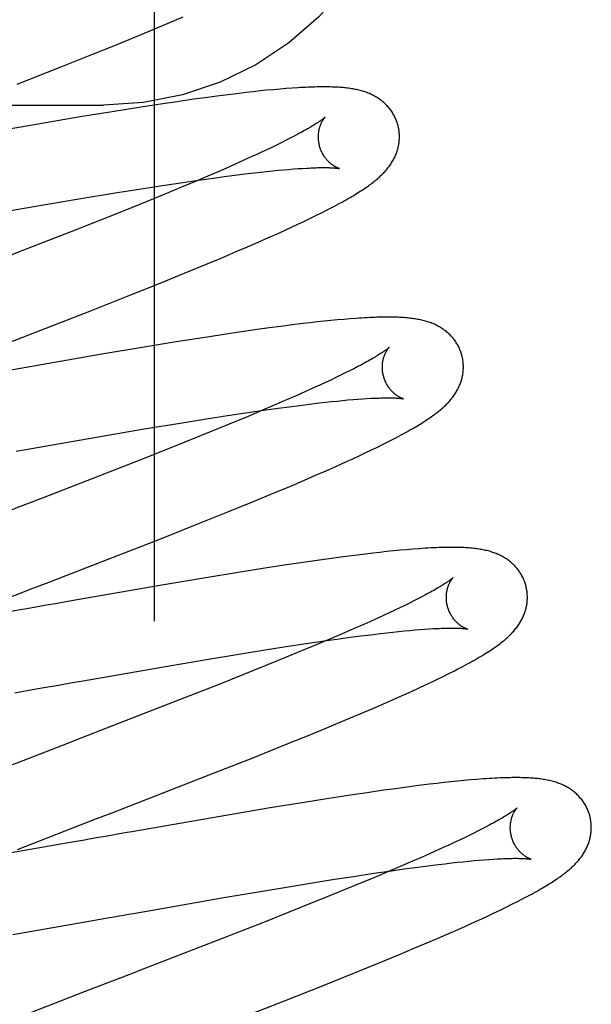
# Model space of a CAD drawing. Header units: inches. Extents: x 0 to 218, y 0 to 141.
# Tile 27 of 114: x 95.966 to 96.108, y 51.698 to 51.941. Entities that reach past the tile are written whole.
import ezdxf

# ---------------------------------------------------------------- set-up
doc = ezdxf.new("R2010")
doc.units = ezdxf.units.IN
doc.header["$LTSCALE"] = 11.987179
doc.header["$MEASUREMENT"] = 0
doc.linetypes.add('HIDDEN', pattern=[0.2, 0.1, -0.1])
doc.layers.add('DEFAULT_2', color=8, linetype='HIDDEN')

msp = doc.modelspace()

# ---------------------------------------------------------------- linework, layer by layer
at = {"layer": 'DEFAULT_2', "color": 8, "linetype": 'HIDDEN'}
for p, q in [((95.99963, 55.38847), (95.99963, 49.88797)), ((96.00311, 51.93986), (96.00675, 51.94141)), ((95.99935, 51.93827), (96.00311, 51.93986)), ((95.99046, 51.9346), (95.99546, 51.93666)), ((95.99546, 51.93666), (95.99935, 51.93827)), ((95.98427, 51.93209), (95.99046, 51.9346)), ((95.97681, 51.92912), (95.98427, 51.93209)), ((95.96585, 51.9248), (95.97681, 51.92912)), ((96.01511, 51.92184), (96.01225, 51.92146)), ((96.0179, 51.9222), (96.01511, 51.92184)), ((96.02061, 51.92253), (96.0179, 51.9222)), ((96.02236, 51.92274), (96.02061, 51.92253)), ((96.02409, 51.92293), (96.02236, 51.92274)), ((96.02578, 51.92312), (96.02409, 51.92293)), ((96.02746, 51.92329), (96.02578, 51.92312)), ((96.0291, 51.92344), (96.02746, 51.92329)), ((96.03069, 51.92359), (96.0291, 51.92344)), ((96.03222, 51.92371), (96.03069, 51.92359)), ((96.03368, 51.92382), (96.03222, 51.92371)), ((95.51213, 51.91964), (95.98713, 51.91964)), ((96.00117, 51.91987), (95.99586, 51.91905)), ((96.0053, 51.92048), (96.00117, 51.91987)), ((96.00932, 51.92106), (96.0053, 51.92048)), ((96.01225, 51.92146), (96.00932, 51.92106)), ((95.98929, 51.91801), (95.98139, 51.91672)), ((95.99586, 51.91905), (95.98929, 51.91801)), ((95.97097, 51.91497), (95.95206, 51.91171)), ((95.98139, 51.91672), (95.97097, 51.91497)), ((96.0351, 51.91246), (96.03419, 51.91198)), ((96.03, 51.90987), (96.02882, 51.9093)), ((96.03113, 51.91042), (96.03, 51.90987)), ((96.03221, 51.91096), (96.03113, 51.91042)), ((96.03323, 51.91148), (96.03221, 51.91096)), ((96.03419, 51.91198), (96.03323, 51.91148)), ((96.02629, 51.9081), (96.02496, 51.90748)), ((96.02758, 51.90871), (96.02629, 51.9081)), ((96.02882, 51.9093), (96.02758, 51.90871)), ((96.02066, 51.90553), (96.01836, 51.90451)), ((96.02286, 51.90652), (96.02066, 51.90553)), ((96.01347, 51.90238), (96.01001, 51.90091)), ((96.01596, 51.90346), (96.01347, 51.90238)), ((96.01836, 51.90451), (96.01596, 51.90346)), ((96.01951, 51.90234), (96.022, 51.90265)), ((96.022, 51.90265), (96.02438, 51.90294)), ((96.02438, 51.90294), (96.02591, 51.90311)), ((96.02591, 51.90311), (96.02739, 51.90327)), ((96.02739, 51.90327), (96.02882, 51.90342)), ((96.02882, 51.90342), (96.03019, 51.90355)), ((96.03019, 51.90355), (96.03152, 51.90368)), ((96.03152, 51.90368), (96.03279, 51.90379)), ((96.03279, 51.90379), (96.034, 51.90388)), ((96.034, 51.90388), (96.03515, 51.90397)), ((96.03515, 51.90397), (96.03625, 51.90404)), ((96.00165, 51.89981), (96.00667, 51.90056)), ((96.01001, 51.90091), (96.0064, 51.8994)), ((96.00667, 51.90056), (96.01053, 51.90113)), ((96.01053, 51.90113), (96.01425, 51.90165)), ((96.01425, 51.90165), (96.01693, 51.90201)), ((96.01693, 51.90201), (96.01951, 51.90234)), ((95.98101, 51.89648), (95.98996, 51.89796)), ((95.98996, 51.89796), (95.99644, 51.899)), ((95.99644, 51.899), (96.00165, 51.89981)), ((96.0064, 51.8994), (96.00171, 51.89746)), ((95.96945, 51.89452), (95.98101, 51.89648)), ((96.00171, 51.89746), (95.99583, 51.89506)), ((95.95408, 51.89186), (95.96945, 51.89452)), ((95.99583, 51.89506), (95.98867, 51.89218)), ((96.03953, 51.89237), (96.04096, 51.89308)), ((96.04096, 51.89308), (96.04234, 51.89378)), ((95.98867, 51.89218), (95.97909, 51.88839)), ((96.03356, 51.88953), (96.0351, 51.89024)), ((96.0351, 51.89024), (96.0366, 51.89095)), ((96.0366, 51.89095), (96.03807, 51.89166)), ((96.03807, 51.89166), (96.03953, 51.89237)), ((95.97909, 51.88839), (95.96699, 51.88366)), ((96.02786, 51.88695), (96.03036, 51.88807)), ((96.03036, 51.88807), (96.03198, 51.8888)), ((96.03198, 51.8888), (96.03356, 51.88953)), ((96.02262, 51.88466), (96.02528, 51.88581)), ((96.02528, 51.88581), (96.02786, 51.88695)), ((95.96699, 51.88366), (95.94911, 51.87673)), ((96.01614, 51.8819), (96.01989, 51.88349)), ((96.01989, 51.88349), (96.02262, 51.88466)), ((96.01227, 51.88028), (96.01614, 51.8819)), ((96.00109, 51.87572), (96.00728, 51.87823)), ((96.00728, 51.87823), (96.01227, 51.88028)), ((95.99363, 51.87273), (96.00109, 51.87572)), ((95.98375, 51.86883), (95.99363, 51.87273)), ((95.96465, 51.8614), (95.98375, 51.86883)), ((96.03813, 51.86595), (96.03638, 51.86574)), ((96.03986, 51.86614), (96.03813, 51.86595)), ((96.04155, 51.86632), (96.03986, 51.86614)), ((96.04322, 51.86649), (96.04155, 51.86632)), ((96.04486, 51.86665), (96.04322, 51.86649)), ((96.04647, 51.86679), (96.04486, 51.86665)), ((96.04802, 51.86692), (96.04647, 51.86679)), ((96.02107, 51.86368), (96.01693, 51.86307)), ((96.02508, 51.86426), (96.02107, 51.86368)), ((96.02802, 51.86467), (96.02508, 51.86426)), ((96.03088, 51.86505), (96.02802, 51.86467)), ((96.03367, 51.86541), (96.03088, 51.86505)), ((96.03638, 51.86574), (96.03367, 51.86541)), ((96.00504, 51.86122), (95.99715, 51.85993)), ((96.01162, 51.86226), (96.00504, 51.86122)), ((96.01693, 51.86307), (96.01162, 51.86226)), ((95.99715, 51.85993), (95.98672, 51.85818)), ((95.98672, 51.85818), (95.96662, 51.8547)), ((95.96662, 51.8547), (95.96425, 51.85429)), ((96.04785, 51.8541), (96.04677, 51.85356)), ((96.04888, 51.85462), (96.04785, 51.8541)), ((96.04986, 51.85512), (96.04888, 51.85462)), ((96.05077, 51.85561), (96.04986, 51.85512)), ((96.04319, 51.85183), (96.04189, 51.85122)), ((96.04443, 51.85242), (96.04319, 51.85183)), ((96.04563, 51.853), (96.04443, 51.85242)), ((96.04677, 51.85356), (96.04563, 51.853)), ((96.03697, 51.84897), (96.03468, 51.84795)), ((96.03915, 51.84996), (96.03697, 51.84897)), ((96.04054, 51.85059), (96.03915, 51.84996)), ((96.04189, 51.85122), (96.04054, 51.85059)), ((96.0323, 51.84691), (96.02982, 51.84584)), ((96.03468, 51.84795), (96.0323, 51.84691)), ((96.04335, 51.8465), (96.04477, 51.84664)), ((96.04477, 51.84664), (96.04614, 51.84678)), ((96.04614, 51.84678), (96.04745, 51.8469)), ((96.04745, 51.8469), (96.04871, 51.84701)), ((96.04871, 51.84701), (96.04992, 51.8471)), ((96.04992, 51.8471), (96.05106, 51.84719)), ((96.05106, 51.84719), (96.05215, 51.84726)), ((96.02273, 51.84381), (96.02658, 51.84437)), ((96.02639, 51.84437), (96.0228, 51.84286)), ((96.02982, 51.84584), (96.02639, 51.84437)), ((96.02658, 51.84437), (96.03027, 51.84489)), ((96.03027, 51.84489), (96.03294, 51.84525)), ((96.03294, 51.84525), (96.03551, 51.84558)), ((96.03551, 51.84558), (96.03799, 51.84589)), ((96.03799, 51.84589), (96.04036, 51.84617)), ((96.04036, 51.84617), (96.04188, 51.84634)), ((96.04188, 51.84634), (96.04335, 51.8465)), ((96.00608, 51.84122), (96.01254, 51.84225)), ((96.01254, 51.84225), (96.01773, 51.84306)), ((96.01773, 51.84306), (96.02273, 51.84381)), ((96.0228, 51.84286), (96.01812, 51.84092)), ((95.98679, 51.838), (95.99715, 51.83975)), ((95.99715, 51.83975), (96.00608, 51.84122)), ((96.01812, 51.84092), (96.01325, 51.83893)), ((95.97265, 51.83555), (95.98679, 51.838)), ((96.01325, 51.83893), (96.00718, 51.83648)), ((96.05749, 51.83667), (96.05879, 51.83733)), ((95.96554, 51.83431), (95.96791, 51.83472)), ((95.96791, 51.83472), (95.97265, 51.83555)), ((96.00718, 51.83648), (95.99877, 51.83313)), ((96.05174, 51.83385), (96.05324, 51.83457)), ((96.05324, 51.83457), (96.05471, 51.83528)), ((96.05471, 51.83528), (96.05613, 51.83598)), ((96.05613, 51.83598), (96.05749, 51.83667)), ((95.99877, 51.83313), (95.98788, 51.82885)), ((96.04708, 51.8317), (96.04867, 51.83242)), ((96.04867, 51.83242), (96.05022, 51.83314)), ((96.05022, 51.83314), (96.05174, 51.83385)), ((96.04208, 51.82946), (96.04462, 51.83059)), ((96.04462, 51.83059), (96.04708, 51.8317)), ((95.98788, 51.82885), (95.97224, 51.82278)), ((96.03307, 51.82559), (96.03677, 51.82716)), ((96.03677, 51.82716), (96.03946, 51.82832)), ((96.03946, 51.82832), (96.04208, 51.82946)), ((96.02925, 51.82399), (96.03307, 51.82559)), ((96.02432, 51.82195), (96.02925, 51.82399)), ((96.01819, 51.81946), (96.02432, 51.82195)), ((96.0108, 51.81649), (96.01819, 51.81946)), ((96.001, 51.81261), (96.0108, 51.81649)), ((95.98424, 51.80608), (96.001, 51.81261)), ((96.06347, 51.8101), (96.06188, 51.80997)), ((96.04339, 51.80782), (96.04044, 51.80741)), ((96.04626, 51.80821), (96.04339, 51.80782)), ((96.04907, 51.80857), (96.04626, 51.80821)), ((96.05179, 51.8089), (96.04907, 51.80857)), ((96.05357, 51.80911), (96.05179, 51.8089)), ((96.0553, 51.80931), (96.05357, 51.80911)), ((96.057, 51.8095), (96.0553, 51.80931)), ((96.05866, 51.80967), (96.057, 51.8095)), ((96.06028, 51.80982), (96.05866, 51.80967)), ((96.06188, 51.80997), (96.06028, 51.80982)), ((96.02692, 51.80539), (96.02033, 51.80434)), ((96.03226, 51.80621), (96.02692, 51.80539)), ((96.03641, 51.80683), (96.03226, 51.80621)), ((96.04044, 51.80741), (96.03641, 51.80683)), ((96.01241, 51.80305), (96.00197, 51.80129)), ((96.02033, 51.80434), (96.01241, 51.80305)), ((96.00197, 51.80129), (95.98065, 51.7976)), ((96.0657, 51.79836), (96.06473, 51.79786)), ((96.06661, 51.79884), (96.0657, 51.79836)), ((95.97473, 51.79657), (95.97356, 51.79636)), ((95.98065, 51.7976), (95.97828, 51.79719)), ((96.06029, 51.79566), (96.05905, 51.79507)), ((96.06148, 51.79624), (96.06029, 51.79566)), ((96.06262, 51.7968), (96.06148, 51.79624)), ((96.0637, 51.79734), (96.06262, 51.7968)), ((96.06473, 51.79786), (96.0637, 51.79734)), ((95.96654, 51.79513), (95.96307, 51.79452)), ((96.05503, 51.7932), (96.05285, 51.79222)), ((96.05642, 51.79384), (96.05503, 51.7932)), ((96.05776, 51.79446), (96.05642, 51.79384)), ((96.05905, 51.79507), (96.05776, 51.79446)), ((96.05135, 51.79155), (96.049, 51.79052)), ((96.05285, 51.79222), (96.05135, 51.79155)), ((96.04657, 51.78946), (96.04317, 51.788)), ((96.04532, 51.78799), (96.04801, 51.78836)), ((96.049, 51.79052), (96.04657, 51.78946)), ((96.04801, 51.78836), (96.0506, 51.7887)), ((96.0506, 51.7887), (96.0531, 51.78901)), ((96.0531, 51.78901), (96.0555, 51.7893)), ((96.0555, 51.7893), (96.05704, 51.78948)), ((96.05704, 51.78948), (96.05853, 51.78964)), ((96.05853, 51.78964), (96.05997, 51.78979)), ((96.05997, 51.78979), (96.06136, 51.78993)), ((96.06136, 51.78993), (96.0627, 51.79006)), ((96.0627, 51.79006), (96.06398, 51.79017)), ((96.06398, 51.79017), (96.0652, 51.79027)), ((96.0652, 51.79027), (96.06637, 51.79036)), ((96.06637, 51.79036), (96.06749, 51.79044)), ((96.02748, 51.78533), (96.0327, 51.78614)), ((96.0327, 51.78614), (96.03772, 51.7869)), ((96.03963, 51.78651), (96.03501, 51.78458)), ((96.03772, 51.7869), (96.04159, 51.78747)), ((96.04317, 51.788), (96.03963, 51.78651)), ((96.04159, 51.78747), (96.04532, 51.78799)), ((96.01205, 51.78281), (96.021, 51.78429)), ((96.021, 51.78429), (96.02748, 51.78533)), ((96.03501, 51.78458), (96.03019, 51.78261)), ((96.00051, 51.78085), (96.01205, 51.78281)), ((96.03019, 51.78261), (96.02417, 51.78017)), ((95.98399, 51.77798), (96.00051, 51.78085)), ((96.02417, 51.78017), (96.01582, 51.77684)), ((96.06953, 51.77802), (96.07096, 51.77872)), ((96.07096, 51.77872), (96.07238, 51.77942)), ((96.07238, 51.77942), (96.07377, 51.78012)), ((95.97103, 51.77571), (95.97337, 51.77612)), ((95.9769, 51.77674), (95.97808, 51.77695)), ((95.98162, 51.77757), (95.98399, 51.77798)), ((96.01582, 51.77684), (96.00608, 51.773)), ((96.06504, 51.7759), (96.06657, 51.77661)), ((96.06657, 51.77661), (96.06807, 51.77732)), ((96.06807, 51.77732), (96.06953, 51.77802)), ((95.96521, 51.77469), (95.96869, 51.7753)), ((95.96869, 51.7753), (95.97103, 51.77571)), ((96.05935, 51.77332), (96.06184, 51.77444)), ((96.06184, 51.77444), (96.06346, 51.77517)), ((96.06346, 51.77517), (96.06504, 51.7759)), ((96.00608, 51.773), (95.99275, 51.76781)), ((96.05413, 51.77104), (96.05678, 51.77219)), ((96.05678, 51.77219), (96.05935, 51.77332)), ((96.04672, 51.7679), (96.05049, 51.76948)), ((96.05049, 51.76948), (96.05413, 51.77104)), ((96.04284, 51.76628), (96.04672, 51.7679)), ((96.03164, 51.76172), (96.03784, 51.76423)), ((96.03784, 51.76423), (96.04284, 51.76628)), ((96.02419, 51.75875), (96.03164, 51.76172)), ((95.96719, 51.75792), (95.95239, 51.75215)), ((96.01322, 51.75443), (96.02419, 51.75875)), ((96.0676, 51.75212), (96.06487, 51.75178)), ((96.06937, 51.75232), (96.0676, 51.75212)), ((96.07111, 51.75252), (96.06937, 51.75232)), ((96.07281, 51.75271), (96.07111, 51.75252)), ((96.07446, 51.75288), (96.07281, 51.75271)), ((96.07608, 51.75303), (96.07446, 51.75288)), ((96.07768, 51.75318), (96.07608, 51.75303)), ((96.07925, 51.75331), (96.07768, 51.75318)), ((96.04808, 51.74942), (96.04275, 51.7486)), ((96.05223, 51.75004), (96.04808, 51.74942)), ((96.05626, 51.75062), (96.05223, 51.75004)), ((96.0592, 51.75103), (96.05626, 51.75062)), ((96.06207, 51.75142), (96.0592, 51.75103)), ((96.06487, 51.75178), (96.06207, 51.75142)), ((96.03616, 51.74756), (96.02825, 51.74627)), ((96.04275, 51.7486), (96.03616, 51.74756)), ((96.01781, 51.74451), (95.9965, 51.74082)), ((96.02825, 51.74627), (96.01781, 51.74451)), ((96.08248, 51.74209), (96.08158, 51.74161)), ((95.99059, 51.73979), (95.98941, 51.73958)), ((95.9965, 51.74082), (95.99413, 51.74041)), ((96.07852, 51.74006), (96.07739, 51.73951)), ((96.0796, 51.7406), (96.07852, 51.74006)), ((96.08061, 51.74112), (96.0796, 51.7406)), ((96.08158, 51.74161), (96.08061, 51.74112)), ((95.97893, 51.73775), (95.96435, 51.73522)), ((95.9824, 51.73835), (95.97893, 51.73775)), ((96.0737, 51.73774), (96.07236, 51.73712)), ((96.07498, 51.73835), (96.0737, 51.73774)), ((96.07621, 51.73893), (96.07498, 51.73835)), ((96.07739, 51.73951), (96.07621, 51.73893)), ((96.07098, 51.73649), (96.06882, 51.73551)), ((96.07236, 51.73712), (96.07098, 51.73649)), ((96.06338, 51.73311), (96.0609, 51.73204)), ((96.06578, 51.73416), (96.06338, 51.73311)), ((96.06908, 51.73224), (96.07146, 51.73253)), ((96.07146, 51.73253), (96.07299, 51.7327)), ((96.07299, 51.7327), (96.07447, 51.73287)), ((96.07447, 51.73287), (96.0759, 51.73302)), ((96.0759, 51.73302), (96.07728, 51.73315)), ((96.07728, 51.73315), (96.0786, 51.73328)), ((96.0786, 51.73328), (96.07988, 51.73339)), ((96.07988, 51.73339), (96.08109, 51.73349)), ((96.08109, 51.73349), (96.08225, 51.73358)), ((96.08225, 51.73358), (96.08336, 51.73365)), ((96.04882, 51.7294), (96.05381, 51.73016)), ((96.05381, 51.73016), (96.05765, 51.73072)), ((96.05744, 51.73057), (96.05385, 51.72906)), ((96.0609, 51.73204), (96.05744, 51.73057)), ((96.05765, 51.73072), (96.06135, 51.73124)), ((96.06135, 51.73124), (96.06402, 51.7316)), ((96.06402, 51.7316), (96.0666, 51.73193)), ((96.0666, 51.73193), (96.06908, 51.73224)), ((96.0283, 51.7261), (96.03719, 51.72756)), ((96.03719, 51.72756), (96.04363, 51.7286)), ((96.04363, 51.7286), (96.04882, 51.7294)), ((96.05385, 51.72906), (96.04916, 51.72712)), ((96.01681, 51.72415), (96.0283, 51.7261)), ((96.04916, 51.72712), (96.04329, 51.72472)), ((96.00155, 51.7215), (96.01681, 51.72415)), ((96.04329, 51.72472), (96.03615, 51.72185)), ((96.08793, 51.72251), (96.08928, 51.72319)), ((96.08928, 51.72319), (96.09054, 51.72384)), ((95.99448, 51.72026), (95.99683, 51.72067)), ((95.99683, 51.72067), (95.99919, 51.72109)), ((95.99919, 51.72109), (96.00155, 51.7215)), ((96.03615, 51.72185), (96.02659, 51.71806)), ((96.08207, 51.71968), (96.08358, 51.7204)), ((96.08358, 51.7204), (96.08506, 51.7211)), ((96.08506, 51.7211), (96.08651, 51.72181)), ((96.08651, 51.72181), (96.08793, 51.72251)), ((95.96478, 51.7151), (95.98396, 51.71842)), ((95.98396, 51.71842), (95.98628, 51.71883)), ((95.98628, 51.71883), (95.98861, 51.71923)), ((96.02659, 51.71806), (96.01451, 51.71334)), ((96.07647, 51.71713), (96.07893, 51.71823)), ((96.07893, 51.71823), (96.08052, 51.71896)), ((96.08052, 51.71896), (96.08207, 51.71968)), ((96.07044, 51.71447), (96.07308, 51.71562)), ((96.01451, 51.71334), (95.99665, 51.70642)), ((96.064, 51.71173), (96.06773, 51.71331)), ((96.06773, 51.71331), (96.07044, 51.71447)), ((96.06015, 51.71012), (96.064, 51.71173)), ((96.04903, 51.70557), (96.05519, 51.70808)), ((96.05519, 51.70808), (96.06015, 51.71012)), ((96.0416, 51.7026), (96.04903, 51.70557)), ((95.98234, 51.70088), (95.96761, 51.69513)), ((96.03177, 51.69871), (96.0416, 51.7026)), ((96.01384, 51.69173), (96.03177, 51.69871))]:
    msp.add_line(p, q, dxfattribs=at)
for points in [[(96.06213, 51.99357), (96.06149, 51.98396), (96.05959, 51.97451), (96.05646, 51.96537), (96.05214, 51.95671), (96.04671, 51.94867), (96.04026, 51.94138), (96.03288, 51.93499), (96.02472, 51.92959), (96.01591, 51.92529), (96.00659, 51.92217), (95.99695, 51.92027), (95.98713, 51.91964)], [(96.05974, 51.91481), (96.05968, 51.91504), (96.05959, 51.91531), (96.0595, 51.91557), (96.05941, 51.91583), (96.0593, 51.91609), (96.05919, 51.91635), (96.05908, 51.9166), (96.05895, 51.91685), (96.05883, 51.9171), (96.05869, 51.91734), (96.05855, 51.91758), (96.05841, 51.91781), (96.05826, 51.91804), (96.0581, 51.91827), (96.05794, 51.91849), (96.05777, 51.91871), (96.0576, 51.91892), (96.05743, 51.91913), (96.05725, 51.91933), (96.05706, 51.91953), (96.05687, 51.91973), (96.05668, 51.91992), (96.05648, 51.9201), (96.05628, 51.92028), (96.05608, 51.92046), (96.05587, 51.92063), (96.05566, 51.92079), (96.05544, 51.92095), (96.05522, 51.92111), (96.055, 51.92127), (96.05477, 51.92142), (96.05453, 51.92157), (96.05428, 51.92171), (96.05404, 51.92185), (96.05379, 51.92198), (96.05353, 51.92211), (96.05327, 51.92224), (96.05301, 51.92236), (96.05275, 51.92247), (96.05248, 51.92258), (96.05221, 51.92269), (96.05193, 51.92279), (96.05165, 51.92289), (96.05136, 51.92298), (96.05107, 51.92307), (96.05078, 51.92316), (96.05048, 51.92324), (96.05018, 51.92331), (96.04988, 51.92339), (96.04957, 51.92345), (96.04926, 51.92352), (96.04894, 51.92358), (96.04862, 51.92364), (96.0483, 51.92369), (96.04797, 51.92374), (96.04763, 51.92379), (96.04729, 51.92383), (96.04695, 51.92387), (96.04659, 51.92391), (96.04624, 51.92394), (96.04587, 51.92397), (96.0455, 51.924), (96.04512, 51.92403), (96.04473, 51.92405), (96.04434, 51.92407), (96.04393, 51.92409), (96.04352, 51.9241), (96.04309, 51.92411), (96.04266, 51.92412), (96.04221, 51.92413), (96.04175, 51.92413), (96.04128, 51.92413), (96.04079, 51.92413), (96.0403, 51.92412), (96.03978, 51.92411), (96.03925, 51.9241), (96.03871, 51.92408), (96.03814, 51.92406), (96.03756, 51.92404), (96.03696, 51.92401), (96.03634, 51.92398), (96.03571, 51.92395), (96.03505, 51.92391), (96.03368, 51.92382)], [(96.04182, 51.91665), (96.04181, 51.91664), (96.04179, 51.91663), (96.04177, 51.91661), (96.04174, 51.91658), (96.0417, 51.91655), (96.04165, 51.9165), (96.04159, 51.91646), (96.04153, 51.9164), (96.04145, 51.91634), (96.04136, 51.91627), (96.04126, 51.91619), (96.04114, 51.9161), (96.04102, 51.91601), (96.04088, 51.91591), (96.04073, 51.91581), (96.04057, 51.91569), (96.04039, 51.91557), (96.04019, 51.91544), (96.03999, 51.9153), (96.03977, 51.91516), (96.03953, 51.91501), (96.03928, 51.91485), (96.03901, 51.91468), (96.03873, 51.91451), (96.03843, 51.91434), (96.03812, 51.91415), (96.0378, 51.91396), (96.03746, 51.91376), (96.0371, 51.91356), (96.03673, 51.91335), (96.03634, 51.91314), (96.03594, 51.91292), (96.03553, 51.91269), (96.0351, 51.91246)], [(96.04047, 51.90946), (96.04042, 51.90967), (96.04036, 51.90991), (96.04031, 51.91015), (96.04027, 51.91039), (96.04023, 51.91063), (96.0402, 51.91087), (96.04018, 51.91111), (96.04017, 51.91135), (96.04016, 51.91158), (96.04016, 51.91182), (96.04016, 51.91204), (96.04017, 51.91227), (96.04019, 51.91249), (96.04021, 51.9127), (96.04023, 51.91291), (96.04026, 51.91311), (96.0403, 51.91331), (96.04033, 51.9135), (96.04037, 51.91369), (96.04042, 51.91387), (96.04047, 51.91405), (96.04051, 51.91421), (96.04057, 51.91438), (96.04062, 51.91453), (96.04067, 51.91468), (96.04073, 51.91483), (96.04079, 51.91497), (96.04084, 51.9151), (96.0409, 51.91523), (96.04096, 51.91535), (96.04102, 51.91547), (96.04108, 51.91558), (96.04113, 51.91568), (96.04119, 51.91578), (96.04125, 51.91588), (96.0413, 51.91597), (96.04136, 51.91605), (96.04141, 51.91613), (96.04146, 51.9162), (96.04151, 51.91627), (96.04155, 51.91634), (96.0416, 51.91639), (96.04164, 51.91645), (96.04168, 51.91649), (96.04171, 51.91653), (96.04174, 51.91657), (96.04177, 51.9166), (96.04179, 51.91662), (96.0418, 51.91664), (96.04181, 51.91665), (96.04182, 51.91665)], [(96.05471, 51.90146), (96.05496, 51.90167), (96.0552, 51.90189), (96.05543, 51.90211), (96.05566, 51.90233), (96.05589, 51.90255), (96.05611, 51.90277), (96.05633, 51.90299), (96.05653, 51.90321), (96.05674, 51.90344), (96.05694, 51.90367), (96.05713, 51.9039), (96.05732, 51.90413), (96.0575, 51.90436), (96.05767, 51.9046), (96.05784, 51.90483), (96.05801, 51.90507), (96.05816, 51.90531), (96.05832, 51.90556), (96.05846, 51.9058), (96.05861, 51.90605), (96.05874, 51.9063), (96.05887, 51.90655), (96.05899, 51.9068), (96.05911, 51.90705), (96.05922, 51.9073), (96.05932, 51.90755), (96.05942, 51.9078), (96.05951, 51.90806), (96.05959, 51.90831), (96.05967, 51.90857), (96.05975, 51.90883), (96.05981, 51.90909), (96.05988, 51.90936), (96.05993, 51.90962), (96.05998, 51.90989), (96.06003, 51.91016), (96.06006, 51.91043), (96.06009, 51.91071), (96.06012, 51.91098), (96.06014, 51.91126), (96.06015, 51.91154), (96.06015, 51.91181), (96.06015, 51.91209), (96.06014, 51.91237), (96.06012, 51.91265), (96.0601, 51.91293), (96.06007, 51.9132), (96.06003, 51.91348), (96.05998, 51.91376), (96.05993, 51.91403), (96.05987, 51.91431), (96.05981, 51.91458), (96.05974, 51.91481)], [(96.02496, 51.90748), (96.02357, 51.90684), (96.02286, 51.90652)], [(96.04531, 51.90399), (96.04533, 51.90399), (96.04534, 51.90399), (96.04534, 51.90398), (96.04534, 51.90399), (96.04532, 51.90399), (96.0453, 51.904), (96.04527, 51.904), (96.04524, 51.90402), (96.04519, 51.90403), (96.04514, 51.90405), (96.04509, 51.90407), (96.04503, 51.90409), (96.04496, 51.90412), (96.04489, 51.90415), (96.04481, 51.90418), (96.04473, 51.90422), (96.04465, 51.90426), (96.04456, 51.9043), (96.04446, 51.90435), (96.04437, 51.9044), (96.04426, 51.90446), (96.04416, 51.90452), (96.04405, 51.90458), (96.04394, 51.90465), (96.04383, 51.90473), (96.04371, 51.9048), (96.0436, 51.90489), (96.04348, 51.90498), (96.04335, 51.90507), (96.04323, 51.90517), (96.0431, 51.90528), (96.04297, 51.90539), (96.04284, 51.90551), (96.04271, 51.90564), (96.04258, 51.90577), (96.04245, 51.90591), (96.04232, 51.90605), (96.04219, 51.9062), (96.04206, 51.90636), (96.04193, 51.90653), (96.0418, 51.9067), (96.04167, 51.90688), (96.04155, 51.90707), (96.04142, 51.90726), (96.04131, 51.90746), (96.04119, 51.90767), (96.04108, 51.90788), (96.04098, 51.9081), (96.04088, 51.90832), (96.04078, 51.90855), (96.04069, 51.90878), (96.04061, 51.90901), (96.04054, 51.90925), (96.04047, 51.90946)], [(96.03625, 51.90404), (96.03728, 51.9041), (96.03778, 51.90412), (96.03826, 51.90415), (96.03872, 51.90416), (96.03916, 51.90418), (96.0396, 51.90419), (96.04001, 51.90421), (96.04041, 51.90421), (96.04079, 51.90422), (96.04116, 51.90422), (96.04151, 51.90422), (96.04185, 51.90422), (96.04216, 51.90422), (96.04246, 51.90421), (96.04275, 51.90421), (96.04301, 51.9042), (96.04326, 51.90419), (96.0435, 51.90418), (96.04372, 51.90417), (96.04392, 51.90415), (96.04411, 51.90414), (96.04428, 51.90412), (96.04444, 51.90411), (96.04458, 51.9041), (96.04471, 51.90408), (96.04483, 51.90407), (96.04494, 51.90405), (96.04503, 51.90404), (96.04511, 51.90403), (96.04517, 51.90402), (96.04523, 51.90401), (96.04527, 51.904), (96.0453, 51.90399), (96.04531, 51.90399)], [(96.04234, 51.89378), (96.04301, 51.89413), (96.04365, 51.89447), (96.04428, 51.8948), (96.04488, 51.89512), (96.04545, 51.89543), (96.046, 51.89573), (96.04653, 51.89602), (96.04704, 51.89631), (96.04753, 51.89659), (96.04799, 51.89686), (96.04844, 51.89712), (96.04888, 51.89738), (96.0493, 51.89764), (96.0497, 51.89788), (96.05009, 51.89813), (96.05046, 51.89837), (96.05083, 51.8986), (96.05118, 51.89883), (96.05152, 51.89906), (96.05185, 51.89929), (96.05218, 51.89951), (96.05249, 51.89973), (96.05279, 51.89995), (96.05309, 51.90017), (96.05337, 51.90038), (96.05365, 51.9006), (96.05393, 51.90081), (96.05419, 51.90103), (96.05445, 51.90124), (96.05471, 51.90146)], [(96.07553, 51.85802), (96.07547, 51.85825), (96.07539, 51.85852), (96.07529, 51.85878), (96.0752, 51.85904), (96.07509, 51.8593), (96.07498, 51.85956), (96.07487, 51.85981), (96.07474, 51.86006), (96.07462, 51.86031), (96.07448, 51.86055), (96.07434, 51.86079), (96.0742, 51.86102), (96.07405, 51.86125), (96.07389, 51.86148), (96.07373, 51.8617), (96.07356, 51.86192), (96.07339, 51.86213), (96.07322, 51.86234), (96.07304, 51.86254), (96.07285, 51.86274), (96.07266, 51.86294), (96.07247, 51.86313), (96.07227, 51.86331), (96.07207, 51.86349), (96.07187, 51.86367), (96.07166, 51.86384), (96.07145, 51.864), (96.07123, 51.86416), (96.07101, 51.86432), (96.07079, 51.86448), (96.07055, 51.86463), (96.07032, 51.86478), (96.07007, 51.86492), (96.06983, 51.86506), (96.06958, 51.86519), (96.06932, 51.86532), (96.06906, 51.86545), (96.0688, 51.86557), (96.06854, 51.86568), (96.06827, 51.86579), (96.06799, 51.8659), (96.06772, 51.866), (96.06744, 51.8661), (96.06715, 51.86619), (96.06686, 51.86628), (96.06657, 51.86637), (96.06627, 51.86645), (96.06597, 51.86652), (96.06566, 51.8666), (96.06535, 51.86666), (96.06504, 51.86673), (96.06472, 51.86679), (96.0644, 51.86685), (96.06408, 51.8669), (96.06375, 51.86695), (96.06342, 51.867), (96.06308, 51.86704), (96.06274, 51.86708), (96.06239, 51.86712), (96.06204, 51.86715), (96.06168, 51.86718), (96.06131, 51.86721), (96.06094, 51.86724), (96.06055, 51.86726), (96.06016, 51.86728), (96.05977, 51.8673), (96.05936, 51.86731), (96.05894, 51.86732), (96.05851, 51.86733), (96.05807, 51.86734), (96.05762, 51.86734), (96.05715, 51.86734), (96.05667, 51.86734), (96.05618, 51.86733), (96.05567, 51.86732), (96.05514, 51.86731), (96.0546, 51.8673), (96.05403, 51.86728), (96.05344, 51.86725), (96.05284, 51.86723), (96.05221, 51.8672), (96.05156, 51.86716), (96.05089, 51.86712), (96.05021, 51.86708), (96.0495, 51.86703), (96.04802, 51.86692)], [(96.05761, 51.85986), (96.0576, 51.85985), (96.05758, 51.85984), (96.05756, 51.85982), (96.05753, 51.85979), (96.05749, 51.85975), (96.05744, 51.85971), (96.05738, 51.85966), (96.05731, 51.8596), (96.05722, 51.85954), (96.05713, 51.85946), (96.05703, 51.85938), (96.05691, 51.8593), (96.05678, 51.8592), (96.05664, 51.8591), (96.05649, 51.85899), (96.05632, 51.85887), (96.05614, 51.85875), (96.05594, 51.85862), (96.05573, 51.85848), (96.0555, 51.85833), (96.05526, 51.85818), (96.05501, 51.85802), (96.05474, 51.85785), (96.05445, 51.85768), (96.05415, 51.8575), (96.05383, 51.85731), (96.0535, 51.85712), (96.05316, 51.85692), (96.0528, 51.85672), (96.05242, 51.85651), (96.05203, 51.85629), (96.05163, 51.85607), (96.05121, 51.85584), (96.05077, 51.85561)], [(96.05627, 51.85266), (96.05621, 51.85288), (96.05615, 51.85312), (96.0561, 51.85336), (96.05606, 51.8536), (96.05602, 51.85385), (96.056, 51.85409), (96.05597, 51.85433), (96.05596, 51.85456), (96.05595, 51.8548), (96.05595, 51.85503), (96.05595, 51.85526), (96.05596, 51.85548), (96.05598, 51.8557), (96.056, 51.85592), (96.05602, 51.85613), (96.05605, 51.85633), (96.05609, 51.85653), (96.05613, 51.85672), (96.05617, 51.85691), (96.05621, 51.85709), (96.05626, 51.85726), (96.05631, 51.85743), (96.05636, 51.85759), (96.05641, 51.85775), (96.05647, 51.8579), (96.05652, 51.85804), (96.05658, 51.85818), (96.05664, 51.85832), (96.0567, 51.85844), (96.05675, 51.85856), (96.05681, 51.85868), (96.05687, 51.85879), (96.05693, 51.8589), (96.05699, 51.859), (96.05704, 51.85909), (96.0571, 51.85918), (96.05715, 51.85927), (96.0572, 51.85935), (96.05725, 51.85942), (96.0573, 51.85949), (96.05735, 51.85955), (96.05739, 51.85961), (96.05743, 51.85966), (96.05747, 51.8597), (96.0575, 51.85974), (96.05753, 51.85978), (96.05756, 51.85981), (96.05758, 51.85983), (96.05759, 51.85985), (96.0576, 51.85986), (96.05761, 51.85986)], [(96.07054, 51.8447), (96.07079, 51.84492), (96.07103, 51.84514), (96.07126, 51.84535), (96.07149, 51.84557), (96.07172, 51.84579), (96.07194, 51.84601), (96.07215, 51.84623), (96.07236, 51.84646), (96.07256, 51.84668), (96.07276, 51.84691), (96.07295, 51.84714), (96.07313, 51.84737), (96.07331, 51.8476), (96.07349, 51.84784), (96.07365, 51.84807), (96.07382, 51.84831), (96.07397, 51.84855), (96.07413, 51.84879), (96.07427, 51.84904), (96.07441, 51.84929), (96.07455, 51.84953), (96.07467, 51.84978), (96.0748, 51.85003), (96.07491, 51.85028), (96.07502, 51.85053), (96.07512, 51.85078), (96.07522, 51.85103), (96.07531, 51.85129), (96.07539, 51.85154), (96.07547, 51.8518), (96.07554, 51.85206), (96.07561, 51.85232), (96.07567, 51.85259), (96.07573, 51.85285), (96.07578, 51.85312), (96.07582, 51.85339), (96.07586, 51.85366), (96.07589, 51.85393), (96.07591, 51.8542), (96.07593, 51.85448), (96.07594, 51.85476), (96.07594, 51.85503), (96.07594, 51.85531), (96.07593, 51.85559), (96.07591, 51.85586), (96.07589, 51.85614), (96.07586, 51.85642), (96.07582, 51.85669), (96.07577, 51.85697), (96.07572, 51.85725), (96.07566, 51.85752), (96.0756, 51.85779), (96.07553, 51.85802)], [(96.0611, 51.8472), (96.06112, 51.8472), (96.06113, 51.84719), (96.06113, 51.84719), (96.06113, 51.84719), (96.06111, 51.8472), (96.06109, 51.84721), (96.06106, 51.84721), (96.06102, 51.84723), (96.06098, 51.84724), (96.06093, 51.84726), (96.06088, 51.84728), (96.06081, 51.8473), (96.06075, 51.84733), (96.06068, 51.84736), (96.0606, 51.84739), (96.06052, 51.84743), (96.06043, 51.84747), (96.06034, 51.84751), (96.06025, 51.84756), (96.06015, 51.84761), (96.06005, 51.84767), (96.05995, 51.84773), (96.05984, 51.84779), (96.05973, 51.84786), (96.05962, 51.84794), (96.0595, 51.84802), (96.05938, 51.8481), (96.05926, 51.84819), (96.05914, 51.84829), (96.05901, 51.84839), (96.05889, 51.84849), (96.05876, 51.84861), (96.05863, 51.84872), (96.0585, 51.84885), (96.05837, 51.84898), (96.05824, 51.84912), (96.05811, 51.84926), (96.05797, 51.84942), (96.05784, 51.84958), (96.05771, 51.84974), (96.05759, 51.84992), (96.05746, 51.8501), (96.05733, 51.85028), (96.05721, 51.85048), (96.0571, 51.85068), (96.05698, 51.85088), (96.05687, 51.85109), (96.05677, 51.85131), (96.05667, 51.85153), (96.05657, 51.85176), (96.05648, 51.85199), (96.0564, 51.85222), (96.05633, 51.85246), (96.05627, 51.85266)], [(96.05215, 51.84726), (96.05318, 51.84731), (96.05367, 51.84734), (96.05414, 51.84736), (96.0546, 51.84738), (96.05504, 51.84739), (96.05547, 51.84741), (96.05588, 51.84742), (96.05628, 51.84742), (96.05666, 51.84743), (96.05702, 51.84743), (96.05737, 51.84743), (96.0577, 51.84743), (96.05801, 51.84743), (96.05831, 51.84742), (96.05859, 51.84741), (96.05885, 51.84741), (96.0591, 51.8474), (96.05933, 51.84738), (96.05954, 51.84737), (96.05974, 51.84736), (96.05993, 51.84735), (96.0601, 51.84733), (96.06025, 51.84732), (96.0604, 51.8473), (96.06052, 51.84729), (96.06064, 51.84727), (96.06074, 51.84726), (96.06083, 51.84725), (96.06091, 51.84724), (96.06097, 51.84723), (96.06102, 51.84722), (96.06107, 51.84721), (96.0611, 51.8472), (96.0611, 51.8472)], [(96.05879, 51.83733), (96.0594, 51.83765), (96.05999, 51.83797), (96.06057, 51.83827), (96.06112, 51.83857), (96.06166, 51.83886), (96.06218, 51.83915), (96.06267, 51.83943), (96.06315, 51.8397), (96.06361, 51.83997), (96.06405, 51.84023), (96.06448, 51.84048), (96.06489, 51.84073), (96.06529, 51.84097), (96.06568, 51.84121), (96.06605, 51.84144), (96.06641, 51.84167), (96.06676, 51.8419), (96.0671, 51.84213), (96.06743, 51.84235), (96.06775, 51.84257), (96.06806, 51.84279), (96.06836, 51.843), (96.06866, 51.84322), (96.06895, 51.84343), (96.06923, 51.84364), (96.0695, 51.84385), (96.06977, 51.84407), (96.07003, 51.84428), (96.07029, 51.84449), (96.07054, 51.8447)], [(95.97224, 51.82278), (95.96552, 51.82018), (95.9644, 51.81974), (95.96329, 51.81931), (95.96217, 51.81888), (95.95884, 51.81759)], [(96.09133, 51.80123), (96.09126, 51.80146), (96.09118, 51.80172), (96.09109, 51.80199), (96.09099, 51.80225), (96.09088, 51.80251), (96.09077, 51.80277), (96.09066, 51.80302), (96.09053, 51.80327), (96.09041, 51.80352), (96.09027, 51.80376), (96.09013, 51.804), (96.08999, 51.80423), (96.08983, 51.80446), (96.08968, 51.80469), (96.08952, 51.80491), (96.08935, 51.80513), (96.08918, 51.80534), (96.089, 51.80555), (96.08882, 51.80576), (96.08864, 51.80596), (96.08845, 51.80615), (96.08826, 51.80634), (96.08806, 51.80652), (96.08786, 51.8067), (96.08766, 51.80688), (96.08745, 51.80705), (96.08724, 51.80722), (96.08702, 51.80738), (96.0868, 51.80754), (96.08657, 51.80769), (96.08634, 51.80784), (96.0861, 51.80799), (96.08586, 51.80813), (96.08561, 51.80827), (96.08536, 51.80841), (96.0851, 51.80854), (96.08484, 51.80866), (96.08458, 51.80878), (96.08432, 51.8089), (96.08405, 51.80901), (96.08377, 51.80911), (96.0835, 51.80921), (96.08321, 51.80931), (96.08293, 51.8094), (96.08264, 51.80949), (96.08235, 51.80958), (96.08205, 51.80966), (96.08175, 51.80974), (96.08144, 51.80981), (96.08113, 51.80988), (96.08082, 51.80994), (96.0805, 51.81), (96.08018, 51.81006), (96.07985, 51.81011), (96.07952, 51.81016), (96.07918, 51.81021), (96.07883, 51.81025), (96.07848, 51.81029), (96.07812, 51.81033), (96.07775, 51.81037), (96.07737, 51.8104), (96.07698, 51.81043), (96.07657, 51.81045), (96.07616, 51.81048), (96.07573, 51.8105), (96.07529, 51.81051), (96.07483, 51.81053), (96.07436, 51.81054), (96.07387, 51.81055), (96.07337, 51.81055), (96.07285, 51.81055), (96.07232, 51.81055), (96.07176, 51.81054), (96.07119, 51.81053), (96.07059, 51.81051), (96.06997, 51.81049), (96.06934, 51.81047), (96.06867, 51.81044), (96.06799, 51.8104), (96.06728, 51.81037), (96.06655, 51.81032), (96.0658, 51.81027), (96.06503, 51.81022), (96.06347, 51.8101)], [(95.95446, 51.79455), (95.96968, 51.80045), (95.97079, 51.80087), (95.9719, 51.80131), (95.97302, 51.80174), (95.98424, 51.80608)], [(96.0734, 51.80307), (96.07339, 51.80306), (96.07337, 51.80305), (96.07335, 51.80302), (96.07332, 51.803), (96.07328, 51.80296), (96.07323, 51.80292), (96.07317, 51.80287), (96.0731, 51.80281), (96.07302, 51.80275), (96.07293, 51.80268), (96.07282, 51.8026), (96.07271, 51.80251), (96.07258, 51.80242), (96.07244, 51.80232), (96.07229, 51.80221), (96.07212, 51.80209), (96.07194, 51.80197), (96.07174, 51.80184), (96.07154, 51.8017), (96.07131, 51.80155), (96.07107, 51.8014), (96.07082, 51.80124), (96.07055, 51.80108), (96.07027, 51.8009), (96.06997, 51.80072), (96.06965, 51.80054), (96.06933, 51.80035), (96.06898, 51.80015), (96.06862, 51.79995), (96.06825, 51.79974), (96.06786, 51.79952), (96.06746, 51.7993), (96.06704, 51.79907), (96.06661, 51.79884)], [(96.07206, 51.79587), (96.072, 51.79608), (96.07194, 51.79633), (96.07189, 51.79657), (96.07185, 51.79681), (96.07181, 51.79705), (96.07179, 51.79729), (96.07176, 51.79753), (96.07175, 51.79777), (96.07174, 51.798), (96.07174, 51.79824), (96.07174, 51.79846), (96.07175, 51.79869), (96.07177, 51.79891), (96.07179, 51.79912), (96.07181, 51.79933), (96.07184, 51.79953), (96.07188, 51.79973), (96.07192, 51.79992), (96.07196, 51.80011), (96.072, 51.80029), (96.07205, 51.80047), (96.0721, 51.80063), (96.07215, 51.8008), (96.0722, 51.80095), (96.07226, 51.8011), (96.07231, 51.80125), (96.07237, 51.80139), (96.07243, 51.80152), (96.07248, 51.80165), (96.07254, 51.80177), (96.0726, 51.80189), (96.07266, 51.802), (96.07272, 51.8021), (96.07277, 51.8022), (96.07283, 51.8023), (96.07289, 51.80239), (96.07294, 51.80247), (96.07299, 51.80255), (96.07304, 51.80262), (96.07309, 51.80269), (96.07314, 51.80276), (96.07318, 51.80281), (96.07322, 51.80286), (96.07326, 51.80291), (96.07329, 51.80295), (96.07332, 51.80299), (96.07335, 51.80301), (96.07337, 51.80304), (96.07338, 51.80305), (96.0734, 51.80307), (96.0734, 51.80307)], [(96.08634, 51.78792), (96.08659, 51.78814), (96.08683, 51.78835), (96.08707, 51.78857), (96.0873, 51.78879), (96.08752, 51.78901), (96.08774, 51.78923), (96.08795, 51.78946), (96.08816, 51.78968), (96.08836, 51.7899), (96.08856, 51.79013), (96.08875, 51.79036), (96.08893, 51.79059), (96.08911, 51.79082), (96.08928, 51.79106), (96.08945, 51.79129), (96.08961, 51.79153), (96.08977, 51.79177), (96.08992, 51.79201), (96.09007, 51.79226), (96.09021, 51.7925), (96.09034, 51.79275), (96.09047, 51.793), (96.09059, 51.79325), (96.0907, 51.7935), (96.09081, 51.79375), (96.09091, 51.794), (96.09101, 51.79425), (96.0911, 51.7945), (96.09118, 51.79476), (96.09126, 51.79502), (96.09134, 51.79528), (96.0914, 51.79554), (96.09146, 51.7958), (96.09152, 51.79607), (96.09157, 51.79633), (96.09161, 51.7966), (96.09165, 51.79687), (96.09168, 51.79714), (96.0917, 51.79742), (96.09172, 51.79769), (96.09173, 51.79797), (96.09173, 51.79824), (96.09173, 51.79852), (96.09172, 51.7988), (96.0917, 51.79908), (96.09168, 51.79935), (96.09165, 51.79963), (96.09161, 51.79991), (96.09156, 51.80018), (96.09151, 51.80045), (96.09145, 51.80073), (96.09139, 51.801), (96.09133, 51.80123)], [(95.97003, 51.79574), (95.9677, 51.79533), (95.96654, 51.79513)], [(95.97356, 51.79636), (95.97121, 51.79595), (95.97003, 51.79574)], [(95.97828, 51.79719), (95.97709, 51.79698), (95.97473, 51.79657)], [(96.0769, 51.79041), (96.07691, 51.79041), (96.07692, 51.7904), (96.07692, 51.7904), (96.0769, 51.79041), (96.07688, 51.79041), (96.07685, 51.79042), (96.07681, 51.79043), (96.07677, 51.79045), (96.07672, 51.79047), (96.07666, 51.79049), (96.0766, 51.79051), (96.07654, 51.79054), (96.07646, 51.79057), (96.07639, 51.7906), (96.0763, 51.79064), (96.07622, 51.79068), (96.07613, 51.79072), (96.07604, 51.79077), (96.07594, 51.79082), (96.07584, 51.79088), (96.07573, 51.79094), (96.07563, 51.791), (96.07552, 51.79107), (96.0754, 51.79115), (96.07529, 51.79123), (96.07517, 51.79131), (96.07505, 51.7914), (96.07493, 51.7915), (96.0748, 51.7916), (96.07468, 51.7917), (96.07455, 51.79182), (96.07442, 51.79194), (96.07429, 51.79206), (96.07416, 51.79219), (96.07403, 51.79233), (96.07389, 51.79248), (96.07376, 51.79263), (96.07363, 51.79279), (96.0735, 51.79295), (96.07337, 51.79313), (96.07325, 51.79331), (96.07312, 51.79349), (96.073, 51.79369), (96.07289, 51.79389), (96.07277, 51.79409), (96.07266, 51.7943), (96.07256, 51.79452), (96.07246, 51.79474), (96.07236, 51.79497), (96.07227, 51.7952), (96.07219, 51.79543), (96.07212, 51.79567), (96.07206, 51.79587)], [(96.06749, 51.79044), (96.06854, 51.7905), (96.06904, 51.79053), (96.06953, 51.79055), (96.07, 51.79057), (96.07045, 51.79059), (96.07089, 51.7906), (96.07132, 51.79062), (96.07173, 51.79063), (96.07212, 51.79063), (96.0725, 51.79064), (96.07286, 51.79064), (96.07321, 51.79064), (96.07353, 51.79064), (96.07384, 51.79064), (96.07414, 51.79063), (96.07441, 51.79062), (96.07467, 51.79061), (96.07492, 51.7906), (96.07514, 51.79059), (96.07536, 51.79058), (96.07555, 51.79057), (96.07573, 51.79055), (96.0759, 51.79054), (96.07606, 51.79052), (96.0762, 51.79051), (96.07632, 51.7905), (96.07644, 51.79048), (96.07654, 51.79047), (96.07663, 51.79046), (96.0767, 51.79044), (96.07676, 51.79043), (96.07682, 51.79042), (96.07686, 51.79042), (96.07689, 51.79041), (96.0769, 51.79041)], [(96.07377, 51.78012), (96.07445, 51.78047), (96.07512, 51.78082), (96.07577, 51.78116), (96.0764, 51.7815), (96.077, 51.78183), (96.07759, 51.78215), (96.07815, 51.78246), (96.07869, 51.78276), (96.0792, 51.78306), (96.0797, 51.78335), (96.08017, 51.78363), (96.08063, 51.78391), (96.08108, 51.78418), (96.0815, 51.78444), (96.08191, 51.7847), (96.08231, 51.78495), (96.08269, 51.7852), (96.08306, 51.78545), (96.08341, 51.78569), (96.08375, 51.78592), (96.08408, 51.78616), (96.08439, 51.78638), (96.0847, 51.78661), (96.08499, 51.78683), (96.08528, 51.78705), (96.08555, 51.78727), (96.08582, 51.78749), (96.08608, 51.7877), (96.08634, 51.78792)], [(95.97337, 51.77612), (95.97455, 51.77633), (95.9769, 51.77674)], [(95.97808, 51.77695), (95.98044, 51.77736), (95.98162, 51.77757)], [(95.99275, 51.76781), (95.98155, 51.76348), (95.98044, 51.76305), (95.97932, 51.76262), (95.97821, 51.76219), (95.96719, 51.75792)], [(95.96587, 51.73605), (95.98526, 51.74357), (95.98637, 51.744), (95.98748, 51.74443), (95.98859, 51.74486), (96.01322, 51.75443)], [(96.10712, 51.74444), (96.10705, 51.74467), (96.10697, 51.74493), (96.10688, 51.7452), (96.10678, 51.74546), (96.10668, 51.74572), (96.10657, 51.74597), (96.10645, 51.74623), (96.10633, 51.74648), (96.1062, 51.74672), (96.10606, 51.74697), (96.10592, 51.74721), (96.10578, 51.74744), (96.10563, 51.74767), (96.10547, 51.7479), (96.10531, 51.74812), (96.10514, 51.74834), (96.10497, 51.74855), (96.1048, 51.74876), (96.10462, 51.74896), (96.10443, 51.74916), (96.10424, 51.74936), (96.10405, 51.74955), (96.10385, 51.74973), (96.10365, 51.74991), (96.10345, 51.75009), (96.10324, 51.75026), (96.10303, 51.75042), (96.10281, 51.75058), (96.10259, 51.75074), (96.10237, 51.7509), (96.10213, 51.75105), (96.1019, 51.7512), (96.10165, 51.75134), (96.10141, 51.75148), (96.10115, 51.75161), (96.1009, 51.75174), (96.10064, 51.75187), (96.10038, 51.75199), (96.10011, 51.7521), (96.09984, 51.75221), (96.09957, 51.75232), (96.09929, 51.75242), (96.09901, 51.75252), (96.09873, 51.75261), (96.09844, 51.7527), (96.09814, 51.75279), (96.09785, 51.75287), (96.09755, 51.75294), (96.09724, 51.75301), (96.09693, 51.75308), (96.09662, 51.75315), (96.0963, 51.75321), (96.09598, 51.75326), (96.09566, 51.75332), (96.09533, 51.75337), (96.09499, 51.75342), (96.09465, 51.75346), (96.0943, 51.7535), (96.09395, 51.75354), (96.09358, 51.75357), (96.09321, 51.7536), (96.09284, 51.75363), (96.09245, 51.75366), (96.09205, 51.75368), (96.09164, 51.7537), (96.09122, 51.75372), (96.09079, 51.75373), (96.09035, 51.75374), (96.08989, 51.75375), (96.08942, 51.75376), (96.08893, 51.75376), (96.08843, 51.75376), (96.08792, 51.75375), (96.08738, 51.75374), (96.08683, 51.75373), (96.08625, 51.75372), (96.08566, 51.7537), (96.08504, 51.75367), (96.0844, 51.75364), (96.08373, 51.75361), (96.08304, 51.75357), (96.08232, 51.75353), (96.08157, 51.75348), (96.08081, 51.75343), (96.07925, 51.75331)], [(96.08919, 51.74628), (96.08918, 51.74627), (96.08917, 51.74626), (96.08915, 51.74624), (96.08912, 51.74621), (96.08908, 51.74618), (96.08903, 51.74613), (96.08897, 51.74609), (96.0889, 51.74603), (96.08882, 51.74597), (96.08873, 51.7459), (96.08863, 51.74582), (96.08852, 51.74573), (96.08839, 51.74564), (96.08826, 51.74554), (96.0881, 51.74543), (96.08794, 51.74532), (96.08776, 51.7452), (96.08757, 51.74507), (96.08736, 51.74493), (96.08714, 51.74479), (96.0869, 51.74463), (96.08665, 51.74448), (96.08639, 51.74431), (96.08611, 51.74414), (96.08581, 51.74396), (96.0855, 51.74378), (96.08517, 51.74359), (96.08483, 51.74339), (96.08448, 51.74319), (96.08411, 51.74298), (96.08372, 51.74277), (96.08332, 51.74255), (96.08291, 51.74232), (96.08248, 51.74209)], [(96.08785, 51.73908), (96.08779, 51.73929), (96.08773, 51.73953), (96.08768, 51.73978), (96.08764, 51.74002), (96.08761, 51.74026), (96.08758, 51.7405), (96.08756, 51.74074), (96.08754, 51.74097), (96.08753, 51.74121), (96.08753, 51.74144), (96.08753, 51.74167), (96.08754, 51.74189), (96.08756, 51.74211), (96.08758, 51.74232), (96.0876, 51.74253), (96.08763, 51.74274), (96.08767, 51.74293), (96.0877, 51.74313), (96.08775, 51.74331), (96.08779, 51.74349), (96.08784, 51.74367), (96.08789, 51.74384), (96.08794, 51.744), (96.08799, 51.74415), (96.08804, 51.7443), (96.0881, 51.74445), (96.08816, 51.74459), (96.08821, 51.74472), (96.08827, 51.74485), (96.08833, 51.74497), (96.08839, 51.74509), (96.08845, 51.7452), (96.0885, 51.7453), (96.08856, 51.7454), (96.08862, 51.7455), (96.08867, 51.74559), (96.08873, 51.74567), (96.08878, 51.74575), (96.08883, 51.74583), (96.08888, 51.7459), (96.08892, 51.74596), (96.08897, 51.74602), (96.08901, 51.74607), (96.08905, 51.74612), (96.08908, 51.74616), (96.08911, 51.74619), (96.08914, 51.74622), (96.08916, 51.74624), (96.08917, 51.74626), (96.08919, 51.74627), (96.08919, 51.74628)], [(96.10211, 51.73111), (96.10235, 51.73132), (96.10259, 51.73154), (96.10283, 51.73176), (96.10306, 51.73197), (96.10328, 51.73219), (96.1035, 51.73242), (96.10372, 51.73264), (96.10393, 51.73286), (96.10413, 51.73309), (96.10433, 51.73332), (96.10452, 51.73355), (96.1047, 51.73378), (96.10488, 51.73401), (96.10506, 51.73424), (96.10523, 51.73448), (96.10539, 51.73472), (96.10555, 51.73496), (96.1057, 51.7352), (96.10585, 51.73545), (96.10599, 51.73569), (96.10612, 51.73594), (96.10625, 51.73619), (96.10637, 51.73644), (96.10649, 51.73669), (96.1066, 51.73694), (96.1067, 51.73719), (96.10679, 51.73744), (96.10688, 51.7377), (96.10697, 51.73795), (96.10705, 51.73821), (96.10712, 51.73847), (96.10719, 51.73873), (96.10725, 51.739), (96.10731, 51.73926), (96.10736, 51.73953), (96.1074, 51.7398), (96.10744, 51.74007), (96.10747, 51.74034), (96.10749, 51.74062), (96.10751, 51.74089), (96.10752, 51.74117), (96.10752, 51.74145), (96.10752, 51.74172), (96.10751, 51.742), (96.10749, 51.74228), (96.10747, 51.74256), (96.10744, 51.74283), (96.1074, 51.74311), (96.10735, 51.74339), (96.1073, 51.74366), (96.10724, 51.74394), (96.10718, 51.74421), (96.10712, 51.74444)], [(95.99413, 51.74041), (95.99295, 51.7402), (95.99059, 51.73979)], [(95.98589, 51.73896), (95.98356, 51.73856), (95.9824, 51.73835)], [(95.98941, 51.73958), (95.98706, 51.73917), (95.98589, 51.73896)], [(96.09269, 51.73362), (96.0927, 51.73361), (96.09271, 51.73361), (96.0927, 51.73361), (96.09269, 51.73362), (96.09266, 51.73362), (96.09263, 51.73363), (96.0926, 51.73365), (96.09255, 51.73366), (96.0925, 51.73368), (96.09244, 51.7337), (96.09238, 51.73372), (96.09231, 51.73375), (96.09224, 51.73378), (96.09216, 51.73381), (96.09208, 51.73385), (96.092, 51.73389), (96.09191, 51.73394), (96.09181, 51.73399), (96.09172, 51.73404), (96.09161, 51.7341), (96.09151, 51.73416), (96.0914, 51.73422), (96.09129, 51.73429), (96.09118, 51.73437), (96.09106, 51.73445), (96.09095, 51.73453), (96.09083, 51.73462), (96.0907, 51.73472), (96.09058, 51.73482), (96.09046, 51.73492), (96.09033, 51.73504), (96.0902, 51.73515), (96.09007, 51.73528), (96.08994, 51.73541), (96.08981, 51.73555), (96.08968, 51.7357), (96.08955, 51.73585), (96.08942, 51.73601), (96.08929, 51.73617), (96.08916, 51.73635), (96.08903, 51.73653), (96.08891, 51.73671), (96.08879, 51.7369), (96.08867, 51.7371), (96.08856, 51.73731), (96.08845, 51.73752), (96.08835, 51.73773), (96.08825, 51.73795), (96.08815, 51.73818), (96.08806, 51.73841), (96.08798, 51.73864), (96.08791, 51.73888), (96.08785, 51.73908)], [(96.06882, 51.73551), (96.06655, 51.7345), (96.06578, 51.73416)], [(96.08336, 51.73365), (96.0844, 51.73371), (96.0849, 51.73374), (96.08538, 51.73376), (96.08585, 51.73378), (96.0863, 51.7338), (96.08674, 51.73381), (96.08716, 51.73383), (96.08756, 51.73384), (96.08795, 51.73384), (96.08833, 51.73385), (96.08868, 51.73385), (96.08903, 51.73385), (96.08935, 51.73385), (96.08966, 51.73384), (96.08995, 51.73384), (96.09023, 51.73383), (96.09049, 51.73382), (96.09074, 51.73381), (96.09096, 51.7338), (96.09118, 51.73379), (96.09138, 51.73377), (96.09156, 51.73376), (96.09173, 51.73374), (96.09188, 51.73373), (96.09202, 51.73372), (96.09214, 51.7337), (96.09225, 51.73369), (96.09235, 51.73367), (96.09244, 51.73366), (96.09251, 51.73365), (96.09257, 51.73364), (96.09262, 51.73363), (96.09266, 51.73362), (96.09268, 51.73362), (96.09269, 51.73362)], [(96.09054, 51.72384), (96.09114, 51.72415), (96.09171, 51.72446), (96.09227, 51.72475), (96.0928, 51.72504), (96.09332, 51.72532), (96.09381, 51.7256), (96.09429, 51.72587), (96.09476, 51.72613), (96.0952, 51.72639), (96.09564, 51.72664), (96.09606, 51.72689), (96.09646, 51.72714), (96.09685, 51.72738), (96.09723, 51.72761), (96.0976, 51.72784), (96.09796, 51.72807), (96.09831, 51.7283), (96.09865, 51.72852), (96.09898, 51.72875), (96.0993, 51.72897), (96.09961, 51.72918), (96.09992, 51.7294), (96.10022, 51.72961), (96.1005, 51.72983), (96.10079, 51.73004), (96.10106, 51.73025), (96.10133, 51.73047), (96.1016, 51.73068), (96.10185, 51.73089), (96.10211, 51.73111)], [(95.98861, 51.71923), (95.98978, 51.71944), (95.99095, 51.71964), (95.99213, 51.71985), (95.9933, 51.72006), (95.99448, 51.72026)], [(96.07308, 51.71562), (96.07394, 51.716), (96.07647, 51.71713)], [(95.99665, 51.70642), (95.99443, 51.70556), (95.98234, 51.70088)]]:
    msp.add_lwpolyline(points, dxfattribs=at)

doc.saveas('drawing.dxf')
